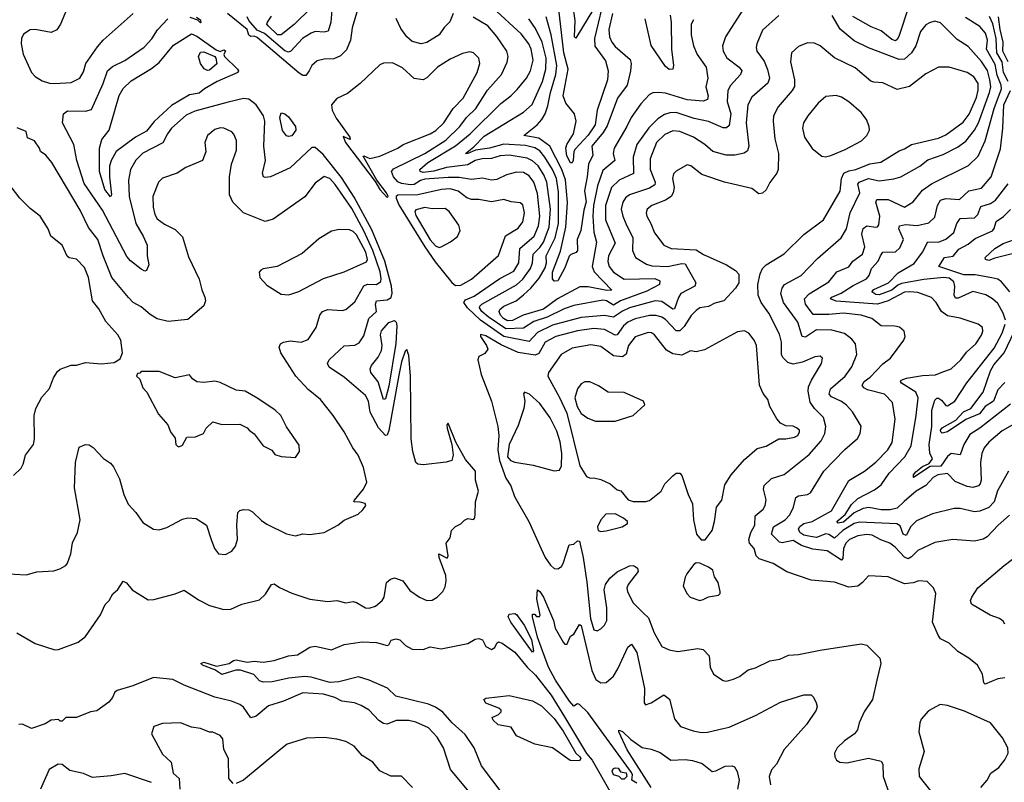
# Model space of a CAD drawing. Extents: x 1246230 to 1426786, y 660032 to 763141.
# Tile 178 of 256: x 1302469 to 1307951, y 708813 to 713060. Entities that reach past the tile are written whole.
import ezdxf

# ---------------------------------------------------------------- set-up
doc = ezdxf.new("R2010")
doc.units = 0

msp = doc.modelspace()

# ---------------------------------------------------------------- linework, layer by layer
at = {"layer": '0CON10XD'}
for points in [[(1305710, 713125), (1305670, 712955), (1305671.7, 712911.7), (1305731.2, 712831.2), (1305745.9, 712775), (1305741.9, 712725), (1305683.5, 712555), (1305672.7, 712475), (1305635, 712417.4), (1305561.2, 712338.8), (1305554.7, 712325), (1305550.9, 712275), (1305545, 712262.9), (1305535, 712263.1), (1305515, 712302.5), (1305510, 712345), (1305515.3, 712365), (1305553.1, 712425), (1305568.2, 712495), (1305558.2, 712535), (1305510.5, 712595), (1305495.4, 712635), (1305522.7, 712785), (1305498, 712875), (1305463.8, 713183.8)], [(1304208.1, 713135), (1304202.1, 713045), (1304187.1, 712995), (1304165, 712989.5), (1304115, 712993.1), (1304091.9, 712985), (1304043.6, 712955), (1303978.8, 712885), (1303965, 712879.2), (1303945, 712886.2), (1303832, 712982), (1303791.9, 713001.9), (1303744.8, 713055), (1303734.7, 713075.3)], [(1304092.9, 713127.1), (1303996.9, 713033.1), (1303925, 712975.3), (1303905, 712975.8), (1303851.6, 713025), (1303845.2, 713035), (1303848, 713045), (1303870.3, 713079.7)], [(1306495.6, 713114.4), (1306398.2, 712965), (1306382.3, 712915), (1306385.4, 712885), (1306406.9, 712846.9), (1306475, 712795.5), (1306489.1, 712775), (1306482.5, 712755), (1306427.2, 712692.8), (1306411.9, 712665), (1306407.5, 712605), (1306427.6, 712535), (1306419.6, 712470.4), (1306405, 712458.2), (1306385, 712457.1), (1306305, 712493.6), (1306225, 712510), (1306125, 712542), (1306088.9, 712541.1), (1306058.7, 712531.3), (1306022.5, 712507.5), (1305971.8, 712458.2), (1305905.2, 712365), (1305884.7, 712294.7), (1305886.5, 712203.5), (1305806.2, 712166.2), (1305763.8, 712125), (1305730, 712025), (1305730.2, 711945), (1305785.2, 711815), (1305748, 711745), (1305744.1, 711714.1), (1305750.3, 711685), (1305775, 711653.5), (1305834.5, 711614.5), (1306005, 711619.1), (1306032.7, 711605), (1306031.1, 711585), (1305961.2, 711548.8), (1305815, 711494.9), (1305775, 711470), (1305736.2, 711495), (1305715, 711497.2), (1305555, 711468.4), (1305499.9, 711450.1), (1305406.1, 711403.9), (1305331.7, 711378.3), (1305275, 711341.5), (1305175, 711338), (1305076.9, 711405), (1305042.7, 711435), (1305029.5, 711455), (1305031.1, 711465), (1305042.8, 711475), (1305235, 711583), (1305270.4, 711615), (1305313.5, 711675), (1305324.4, 711705), (1305327.4, 711755), (1305365, 711791.9), (1305385, 711821.4), (1305417.2, 711905), (1305424.6, 712005), (1305403.2, 712155), (1305387.3, 712195), (1305355, 712246.7), (1305325, 712274), (1305295, 712287.8), (1305195, 712304.8), (1305145, 712302.4), (1305095, 712287), (1305044.2, 712284.2), (1305005, 712275.8), (1304965, 712251.9), (1304845, 712236.3), (1304775, 712216.4), (1304715, 712209.1), (1304698.2, 712215), (1304697.1, 712225), (1304741.6, 712265), (1304895, 712356.8), (1304977.4, 712425), (1305147.1, 712592.9), (1305203.3, 712635), (1305238.9, 712671.1), (1305291.3, 712735), (1305312.6, 712775), (1305327, 712835), (1305316.5, 712895), (1305302.9, 712925), (1305260.8, 712980.8), (1305102.8, 713125)], [(1305665, 713122.5), (1305565, 712956.2), (1305558, 712965), (1305562.5, 713055), (1305548.1, 713145)], [(1307418.8, 713135), (1307364.1, 712965.9), (1307355, 712948.5), (1307345, 712942.8), (1307325, 712949.8), (1307265, 712997.9), (1307210.1, 713020.1), (1307106.9, 713076.9)], [(1302730, 713115), (1302697.1, 713035), (1302675, 713004), (1302645, 712989.2), (1302555, 713005.4), (1302527.2, 713002.8), (1302490.2, 712979.8), (1302478.5, 712955), (1302476.5, 712925), (1302488.2, 712868.2), (1302535.6, 712765), (1302555, 712743.1), (1302595, 712719.5), (1302635.4, 712705.4), (1302665, 712703.9)], [(1302665, 712703.9), (1302755, 712709.4), (1302802.9, 712735), (1302825, 712768.8), (1302837.5, 712815), (1302901.5, 712908.5), (1302934.2, 712945.8), (1303101.5, 713095)], [(1303416.7, 713073.3), (1303458.3, 713058.3), (1303475, 713042.5), (1303480, 713045), (1303477.5, 713055), (1303452.5, 713072.5)], [(1304350, 713115), (1304320.8, 713015), (1304310.9, 712945), (1304288.7, 712891.3), (1304255, 712859.2), (1304218.8, 712841.2), (1304165, 712840), (1304125, 712830.6), (1304095, 712803.8), (1304080, 712775), (1304061.5, 712748.5), (1304045, 712749.2), (1304025, 712761.1), (1303790.4, 712960.4), (1303775, 712967.5), (1303755, 712966.5), (1303745, 712974.2), (1303736, 713006), (1303625.5, 713095)], [(1306696.1, 713083.9), (1306605, 713001.1), (1306573.8, 712925), (1306569.5, 712905), (1306573.5, 712885), (1306615, 712828.1), (1306632.9, 712782.9), (1306644, 712735), (1306635, 712705.7), (1306545, 712628.2), (1306523.5, 712585), (1306513.8, 712485), (1306529.4, 712355), (1306520.8, 712329.2), (1306503.4, 712316.6), (1306450, 712305), (1306403.3, 712305), (1306327.5, 712325), (1306283.1, 712365), (1306220, 712405), (1306145, 712437.5), (1306105, 712440.2), (1306060.1, 712419.9), (1306014.8, 712375.2), (1305979.5, 712285), (1305979.5, 712225), (1306007.7, 712155), (1306005, 712139.5), (1305975, 712120.8), (1305865, 712084.6), (1305842.3, 712067.7), (1305826.5, 712043.5), (1305818.4, 712005), (1305826.8, 711965), (1305844.4, 711924.4), (1305882.5, 711845), (1305881.2, 711775), (1305898.1, 711735), (1305959, 711699), (1305989.4, 711689.4), (1306075, 711685.5), (1306155, 711701.9), (1306175, 711699.6), (1306233.1, 711595), (1306227.5, 711575), (1306150.6, 711535), (1306136.6, 711513.4), (1306115, 711448.9), (1306105, 711448.6), (1306045, 711489.7), (1306006.3, 711493.7), (1305865.1, 711454.9), (1305825, 711436.7), (1305775, 711403.2), (1305725, 711411.9), (1305595, 711402.2), (1305435, 711359.2), (1305352.5, 711317.5), (1305305, 711268.7), (1305165, 711296.1), (1305035, 711385.7), (1304961.6, 711455), (1304941.9, 711485), (1304950.3, 711499.7), (1304999.2, 711520.8), (1305141.8, 711618.2), (1305220.5, 711659.5), (1305248.9, 711705), (1305253.6, 711786.4), (1305332.9, 711855), (1305358.2, 711911.8), (1305365.2, 711965.2), (1305352.8, 712092.8), (1305331.3, 712155), (1305305, 712190.9), (1305275, 712208.6), (1305235, 712210), (1305180, 712195), (1305125, 712169.7), (1305095, 712165.9), (1305045, 712177.2), (1304985, 712170.2), (1304915, 712181), (1304855, 712181.6), (1304725, 712172.6), (1304700.8, 712165), (1304665, 712142.4), (1304645, 712139.5), (1304595, 712147.3), (1304575, 712156.4), (1304550.4, 712185), (1304539.6, 712215), (1304550, 712230), (1304725, 712314.8), (1304841.1, 712388.9), (1304919.5, 712465), (1304957.6, 712515), (1305008.4, 712565), (1305073.1, 712666.9), (1305150.8, 712755), (1305183.2, 712823.2), (1305188.5, 712855), (1305181.8, 712885), (1305126.1, 712966.1), (1305075, 713026.2), (1304993.3, 713073.3)], [(1304882.9, 713095), (1304863.1, 713046.9), (1304833, 713017), (1304804.4, 712975), (1304735, 712933.6), (1304705, 712925.4), (1304655, 712938.7), (1304623.8, 712963.8), (1304591.1, 713011.1), (1304565, 713065.6)], [(1305770.4, 713095), (1305748.7, 713005), (1305753.3, 712965), (1305765.8, 712935), (1305785, 712910.9), (1305867.7, 712837.7), (1305873.2, 712815), (1305870.4, 712775), (1305852, 712695), (1305797.1, 712622.9), (1305740.6, 712469.4), (1305718.2, 712431.8), (1305654.8, 712355), (1305660, 712305), (1305635.2, 712254.8), (1305629.4, 712185), (1305614.1, 712105.9), (1305623.1, 712045), (1305609.2, 711999.2), (1305592.9, 711885), (1305573.6, 711835), (1305575.6, 711774.4), (1305566.7, 711763.3), (1305537, 711753), (1305527.5, 711742.5), (1305505, 711677.1), (1305465, 711606.2), (1305445, 711604.2), (1305435, 711616.7), (1305434.8, 711654.8), (1305479.8, 711770.2), (1305509.4, 711905), (1305518.7, 712041.3), (1305507.4, 712167.4), (1305488.1, 712225), (1305420, 712355), (1305359.4, 712399.4), (1305276.7, 712415), (1305350.9, 712475), (1305376.3, 712503.7), (1305395.3, 712535), (1305409.7, 712579.7), (1305423.8, 712655), (1305454.9, 712755), (1305459.6, 712805), (1305428.6, 712975), (1305399.4, 713075)], [(1306089.8, 713085), (1306096.9, 713045), (1306098.2, 712895), (1306109.4, 712805), (1306105.5, 712784.5), (1306085, 712783.1), (1306065, 712798.6), (1305985.6, 712915.6), (1305951.8, 713065)], [(1307979.9, 710300.1), (1307916.5, 710245), (1307855, 710180), (1307833.4, 710166.6), (1307785, 710156.4), (1307665, 710165.5), (1307565, 710148.2), (1307469.1, 710105), (1307435, 710069.7), (1307415, 710058), (1307395, 710066.2), (1307343, 710123), (1307314.3, 710144.3), (1307263.1, 710163.1), (1307215, 710189.6), (1307185, 710192.5), (1307135, 710185.8), (1307090, 710165), (1307069.1, 710145), (1307055.8, 710115), (1307051.2, 710058.8), (1307045, 710049.5), (1306965, 710102.6), (1306885, 710112), (1306822.4, 710132.4), (1306775, 710159.8), (1306715, 710147.7), (1306700.1, 710150.1), (1306655.3, 710195), (1306665.4, 710235), (1306730.4, 710275), (1306757.1, 710302.9), (1306777.5, 710345), (1306790.8, 710399.2), (1306805, 710408.1), (1306855, 710416.5), (1306871.4, 710425), (1306947.1, 710545), (1307063, 710667), (1307133.1, 710726.9), (1307148.9, 710755), (1307154, 710796), (1307106.1, 710876.1), (1307073.3, 710913.3), (1307045, 710933.6), (1306989, 710959), (1306975.3, 710975.3), (1306983.3, 711005), (1307065.3, 711075), (1307102.6, 711127.4), (1307129.5, 711195), (1307123.3, 711255), (1307101.5, 711281.5), (1307061.9, 711311.9), (1306991.3, 711331.3), (1306905, 711332.3), (1306845, 711292.7), (1306825.6, 711295), (1306801.4, 711375), (1306722.5, 711485), (1306707.1, 711535), (1306713.5, 711565), (1306726.9, 711585), (1306820.5, 711635), (1306910.9, 711729.1), (1307041.9, 711845), (1307073.4, 711895), (1307092.6, 711985), (1307145.9, 712095), (1307136.5, 712143.5), (1307143.2, 712155), (1307195, 712175.8), (1307255, 712161.8), (1307336.9, 712173.1), (1307375, 712184.6), (1307480.5, 712245), (1307525, 712278.9), (1307611.2, 712308.8), (1307689.9, 712350.1), (1307737.1, 712382.9), (1307785.4, 712444.6), (1307807.3, 712485), (1307869.5, 712655), (1307875.4, 712685), (1307871.5, 712725), (1307857.7, 712777.7), (1307825, 712827.5), (1307750.7, 712910.7), (1307689.6, 712949.6), (1307595, 713041.4), (1307565, 713052), (1307535, 713042.9), (1307515, 713030.6), (1307485.3, 712994.7), (1307457.7, 712915), (1307433.8, 712875), (1307395, 712839.7), (1307365, 712837.8), (1307195, 712903.8), (1307115, 712942.5), (1307037.3, 713007.3), (1306992.3, 713082.3)], [(1307342.3, 711352.3), (1307265, 711355.6), (1307212.9, 711395), (1307155, 711414.8), (1307055, 711426.1), (1306975, 711417.5), (1306887.6, 711417.6), (1306843.4, 711475), (1306838.2, 711505), (1306865, 711533.5), (1306975, 711600.9), (1307017.9, 711655), (1307086.1, 711683.9), (1307107.9, 711715), (1307162.3, 711755), (1307174.2, 711795), (1307158.5, 711865), (1307165, 711896.5), (1307185, 711911.8), (1307235.3, 711904.7), (1307245, 711906.7), (1307252.3, 711917.7), (1307257.6, 711965), (1307236.1, 712043.9), (1307241.7, 712058.3), (1307305, 712058.6), (1307395, 712016.2), (1307444.1, 712045.9), (1307495, 712110), (1307545.2, 712144.8), (1307751.7, 712248.3), (1307805, 712300), (1307844.8, 712385.2), (1307894.9, 712565), (1307935.5, 712675), (1307934.2, 712695), (1307911.2, 712751.2), (1307900.5, 712810.5), (1307851.1, 712895), (1307858.5, 712945), (1307846.3, 712985), (1307815, 713022.5), (1307735, 713071.3)], [(1307907, 712913), (1307906.4, 712955), (1307886.9, 713036.9), (1307868.3, 713078.3)], [(1307972.9, 712825), (1307942.7, 712885), (1307944.6, 712935), (1307928, 713005), (1307919.5, 713075)], [(1304501.1, 711715), (1304429.1, 711889.1), (1304331.3, 712071.3), (1304260.7, 712180.7), (1304159.3, 712309.3), (1304115, 712348.2), (1304095, 712348.5), (1303975, 712235.3), (1303865, 712184.4), (1303835, 712180.6), (1303826.2, 712185), (1303821.5, 712205), (1303837.8, 712275), (1303828.4, 712355), (1303833.9, 712495), (1303826.8, 712525), (1303785, 712585.6), (1303745, 712616.9), (1303715, 712620), (1303630.3, 712599.7), (1303445, 712550.6), (1303395, 712528.2), (1303313.8, 712455), (1303291.2, 712425), (1303266, 712374), (1303155, 712316.9), (1303115, 712276.9), (1303085.4, 712225), (1303074.1, 712165.9), (1303079.2, 712075), (1303114.8, 711924.8), (1303157.3, 711855), (1303178.2, 711805), (1303178.5, 711745), (1303188.1, 711695), (1303175, 711662.5), (1303165, 711660), (1303145, 711670.6), (1303085, 711716.7), (1303065, 711741.9), (1302929.7, 711999.7), (1302827.9, 712147.9), (1302787.2, 712275), (1302770, 712365), (1302708.2, 712485), (1302713.8, 712536.2), (1302735, 712552.7), (1302835, 712550), (1302869.5, 712560.5), (1302934.1, 712705), (1302957.4, 712775), (1302985, 712799.8), (1303055, 712832.8), (1303162.7, 712907.3), (1303205, 712953.3), (1303235.9, 713004.1), (1303293.3, 713065)], [(1306220.2, 713059.8), (1306207.9, 713035), (1306207.3, 712975), (1306220.4, 712915), (1306241.2, 712865), (1306291.2, 712795), (1306299.6, 712735), (1306290.2, 712685), (1306302.2, 712635), (1306297.8, 712615), (1306275, 712606.2), (1306185.9, 712614.1), (1306065, 712650), (1306025.3, 712654.7), (1305995, 712652.5), (1305975, 712643.8), (1305928, 712592), (1305872.7, 712515), (1305850, 712465), (1305779.3, 712345), (1305773.5, 712315), (1305783.5, 712275), (1305715, 712219.2), (1305686.3, 712133.7), (1305664.3, 712025), (1305661, 711965), (1305665.9, 711875.9), (1305680.7, 711820.7), (1305655.5, 711685), (1305667.8, 711655), (1305766.4, 711553.6), (1305737.3, 711552.7), (1305635, 711573.1), (1305587.9, 711572.1), (1305463, 711505), (1305385, 711447.8), (1305272.1, 711415), (1305213.6, 711385), (1305185, 711382.2), (1305163.1, 711395), (1305145.9, 711415), (1305139.4, 711435), (1305143.1, 711446.9), (1305165, 711464.1), (1305232.7, 711495), (1305275, 711526.8), (1305315.7, 711565), (1305360.4, 711619.6), (1305395, 711677.3), (1305402, 711705), (1305400.7, 711745), (1305450.7, 711845), (1305468.6, 711925), (1305469.2, 712099.2), (1305457, 712175), (1305435.1, 712225), (1305393.8, 712293.8), (1305365, 712328.9), (1305336.4, 712346.4), (1305285, 712360.1), (1305165, 712367.4), (1305085, 712344.3), (1305007.2, 712332.8), (1304965, 712313.9), (1304951.4, 712315), (1304997.9, 712352.1), (1305055, 712411.9), (1305275, 712545.4), (1305321.7, 712588.3), (1305379.6, 712715), (1305398.4, 712785), (1305399.4, 712845), (1305377.2, 712935), (1305341.5, 713011.5), (1305304.5, 713064.5)], [(1302975, 712072.9), (1302942.5, 712115), (1302913.7, 712215), (1302912.7, 712345), (1302926.7, 712393.3), (1302967.7, 712445), (1303023, 712637), (1303045, 712676.9), (1303090.4, 712719.6), (1303202.2, 712787.8), (1303245, 712820.9), (1303325, 712918.5), (1303425, 712980.5), (1303455, 712968.8), (1303562.1, 712892.1), (1303585, 712883.4), (1303605, 712892), (1303615, 712887), (1303605.1, 712865), (1303609, 712855), (1303682.6, 712785), (1303687.8, 712775), (1303684.4, 712765), (1303569.1, 712715), (1303497.2, 712675), (1303468.9, 712651.1), (1303415, 712640.4), (1303315, 712581.6), (1303217.9, 712492.1), (1303175, 712438.7), (1303114.1, 712405.9), (1303006.9, 712325), (1302978.7, 712275), (1302969.1, 712245), (1302968.2, 712185), (1302979.4, 712085), (1302975, 712072.9)], [(1307955, 709394.4), (1307915, 709389.6), (1307845, 709359.1), (1307837.7, 709367.7), (1307829.6, 709415), (1307801.8, 709465), (1307754.5, 709505), (1307691.7, 709541.7), (1307645, 709587.7), (1307595, 709612.5), (1307582.4, 709632.4), (1307550.8, 709705), (1307570.6, 709865), (1307557.1, 709897.1), (1307521.7, 709931.7), (1307475, 709934.4), (1307444.1, 709924.1), (1307395, 709919.2), (1307305, 709956.9), (1307195, 709963.8), (1307160.8, 709925), (1307135, 709905.6), (1307085, 709899.1), (1307005, 709927.7), (1306875, 709939.4), (1306741.2, 709985), (1306665, 710031.1), (1306586.8, 710056.8), (1306570.4, 710075), (1306558.2, 710115), (1306533.3, 710145), (1306528.9, 710165), (1306540.5, 710205), (1306561.3, 710245), (1306563.7, 710296.3), (1306608.5, 710335), (1306620, 710355), (1306625.4, 710385.4), (1306609.6, 710445), (1306615, 710465.6), (1306654.3, 710505), (1306725, 710526.7), (1306865, 710637.7), (1306931.8, 710715), (1306952.4, 710755), (1306957.6, 710795), (1306944.6, 710845), (1306893.6, 710895), (1306870.2, 710930.2), (1306858.9, 710991.1), (1306861.2, 711015), (1306877.7, 711052.3), (1306934.2, 711145), (1306938.8, 711175), (1306925, 711185.8), (1306897, 711183), (1306827, 711153), (1306775, 711142.5), (1306745, 711150.4), (1306718.7, 711178.7), (1306710.3, 711195), (1306710, 711265), (1306698.8, 711308.8), (1306640, 711425), (1306597.5, 711485), (1306581.5, 711525), (1306579.6, 711585), (1306592.3, 711645), (1306604.4, 711675), (1306625.7, 711695), (1306725, 711755.6), (1306835, 711864.5), (1306945.2, 711944.8), (1307036.5, 712105), (1307044.3, 712175), (1307057.3, 712205), (1307085, 712218), (1307125.2, 712224.8), (1307202, 712258), (1307262.8, 712267.2), (1307365, 712329.7), (1307395, 712340), (1307435, 712364.2), (1307585, 712399.5), (1307625, 712418.1), (1307721.7, 712488.3), (1307755.6, 712534.4), (1307795.9, 712625.9), (1307806.4, 712666.4), (1307805.2, 712705.2), (1307781.9, 712741.9), (1307745, 712766.2), (1307645, 712796.2), (1307585, 712794.6), (1307515, 712759.1), (1307422.6, 712687.4), (1307355, 712670.6), (1307275, 712708.5), (1307225, 712710.9), (1307207.9, 712717.9), (1307121.3, 712791.3), (1307005, 712848.2), (1306925, 712914.4), (1306895, 712929.2), (1306855, 712931.4), (1306805, 712910.8), (1306765.8, 712875), (1306760.8, 712825), (1306783.1, 712725), (1306782.6, 712687.4), (1306770.9, 712665), (1306692.7, 712575), (1306666.1, 712525), (1306664.6, 712495.4), (1306673.7, 712396.3), (1306694.5, 712315), (1306691.8, 712225), (1306685.3, 712204.7), (1306645, 712152.5), (1306625, 712112.9), (1306605, 712094.2), (1306585, 712090.8), (1306545, 712120.6), (1306393.8, 712155), (1306267.3, 712197.3), (1306205, 712245.7), (1306185, 712252), (1306123.8, 712216.2), (1306109.1, 712200.9), (1306104.6, 712175), (1306113.3, 712125), (1306107.1, 712095), (1306095.5, 712075), (1306065, 712055.4), (1305988.6, 712025), (1305961.8, 712005), (1305956.2, 711985), (1305960, 711965), (1305983.5, 711925), (1306003, 711873), (1306055, 711803.3), (1306095.9, 711785.9), (1306235, 711777.4), (1306277, 711753), (1306405, 711694.5), (1306453.7, 711663.7), (1306472.4, 711642.4), (1306472.9, 711595), (1306454.5, 711565), (1306389.4, 711495), (1306338.5, 711481.5), (1306305, 711463.3), (1306256.7, 711455), (1306235, 711440.6), (1306206.9, 711413.1), (1306168.3, 711351.7), (1306145, 711327.1), (1306125, 711327.1), (1306065, 711390), (1306045, 711403.3), (1306013.3, 711413.3), (1305975, 711412), (1305895, 711393.3), (1305855, 711375.9), (1305830.2, 711355), (1305795, 711304.6), (1305785, 711303.4), (1305725, 711335.2), (1305665, 711340.7), (1305575, 711328), (1305455, 711296.1), (1305395, 711263.2), (1305359.2, 711200.8), (1305338.9, 711191.1), (1305245, 711206.9), (1305149.7, 711249.7), (1305065, 711298.8), (1305035, 711306), (1305034.3, 711295), (1305068.5, 711245), (1305075.6, 711225), (1305059.3, 711200.7), (1305025.4, 711184.6), (1305020, 711165), (1305038.3, 711085), (1305096.1, 710935), (1305130.6, 710795), (1305136.7, 710745), (1305130.5, 710665), (1305140, 710605), (1305175, 710506.7), (1305203.8, 710465), (1305224.1, 710404.1), (1305304.4, 710265), (1305373.3, 710113.3), (1305395.3, 710065), (1305425, 710021.9), (1305445, 710004.2), (1305465, 710002.5), (1305485, 710015.7), (1305495, 710032.5), (1305528.8, 710135), (1305555, 710140), (1305575, 710158), (1305585, 710156.2), (1305606.6, 710065), (1305626.9, 709926.9), (1305646.7, 709725), (1305665, 709662), (1305685, 709656), (1305705, 709667.5), (1305725, 709688), (1305738.2, 709715), (1305738.8, 709785), (1305722.8, 709885), (1305730.8, 709915), (1305755, 709949.5), (1305795, 709984.5), (1305865, 710018.1), (1305885, 710020.6), (1305895.5, 710015.5), (1305908, 710005), (1305912.3, 709987.7), (1305856.2, 709915), (1305850, 709895), (1305852.3, 709875), (1305883.5, 709815), (1305939.3, 709759.3), (1305969.8, 709729.8), (1306002.5, 709645), (1306045, 709569.2), (1306085, 709551.9), (1306132.6, 709542.6), (1306245, 709558.5), (1306275, 709552.9), (1306307.5, 709517.5), (1306312.9, 709455), (1306332.9, 709415), (1306385, 709380), (1306405, 709375.8), (1306443.2, 709386.8), (1306477.6, 709402.4), (1306525, 709440), (1306565, 709450), (1306645, 709490), (1306701.3, 709498.7), (1306748.8, 709521.2), (1306805, 709524.4), (1306925, 709549.4), (1307155, 709584.5), (1307185, 709577.5), (1307258.1, 709505), (1307264.3, 709475), (1307242, 709382), (1307218.1, 709275), (1307170.8, 709205), (1307142.5, 709145), (1307134.3, 709105), (1307117.1, 709082.9), (1307061.4, 709045), (1307020, 709005), (1307006.2, 708975), (1307006.7, 708955), (1307016.1, 708936.1), (1307035.9, 708925.9), (1307075, 708922.5), (1307195, 708947.1), (1307265, 708932), (1307274.3, 708915), (1307276.5, 708845), (1307349.8, 708639.8)], [(1307973.5, 712715), (1307945.8, 712765), (1307938.9, 712825), (1307909.6, 712875), (1307907, 712913)], [(1303515, 712776.7), (1303495.7, 712785.7), (1303475.4, 712815), (1303464.3, 712855), (1303475, 712878.8), (1303495, 712880.6), (1303555, 712855.5), (1303561.7, 712845), (1303566.9, 712813.1), (1303525, 712779), (1303515, 712776.7)], [(1304515, 712070), (1304520, 712075), (1304511.2, 712095), (1304456.9, 712166.9), (1304380.7, 712299.3), (1304385, 712302.5), (1304417.6, 712287.6), (1304475, 712299.5), (1304574.4, 712345), (1304605, 712365.3), (1304755, 712423.9), (1304786.7, 712443.3), (1304829.7, 712485), (1304882.9, 712565), (1304937.9, 712622.1), (1305016.6, 712765), (1305031.5, 712815), (1305026, 712846), (1304995.4, 712875.4), (1304975, 712880), (1304935, 712870.9), (1304865, 712840), (1304795, 712795.5), (1304735, 712735.6), (1304715, 712725.7), (1304665, 712732.9), (1304600.9, 712790.9), (1304545, 712820), (1304495, 712817.1), (1304475, 712807.5), (1304365, 712704.4), (1304295, 712649.2), (1304235, 712621.4), (1304204.4, 712585), (1304208.8, 712555), (1304231.8, 712511.8), (1304307.1, 712405), (1304308.3, 712391.7), (1304270, 712410), (1304283.8, 712375), (1304448, 712158), (1304474.2, 712114.2), (1304515, 712070)], [(1306955, 712295.6), (1306985, 712303.5), (1307065, 712336.4), (1307155.7, 712385), (1307185.8, 712415), (1307200, 712445), (1307199.2, 712465), (1307184.5, 712504.5), (1307155, 712542.5), (1307085, 712601.9), (1307045, 712627.8), (1307015, 712636.7), (1306958.3, 712631.7), (1306915, 712595.8), (1306856.4, 712523.6), (1306833.3, 712485), (1306826.7, 712455), (1306839.5, 712405), (1306881.8, 712341.8), (1306935, 712300), (1306955, 712295.6)], [(1307995, 710802.7), (1307938.9, 710771.1), (1307865, 710706.9), (1307838.5, 710675), (1307825.4, 710645), (1307817.7, 710595), (1307823.2, 710495), (1307817.1, 710475), (1307807.1, 710465), (1307775.3, 710454.7), (1307745, 710460.3), (1307678.3, 710488.3), (1307635, 710532.7), (1307580.8, 710525), (1307555, 710510.8), (1307514.9, 710465.1), (1307460, 710435), (1307393.1, 710376.9), (1307355, 710339.2), (1307315, 710330), (1307265, 710331.2), (1307196.4, 710343.6), (1307165, 710337.6), (1307115, 710313.6), (1307055, 710262.2), (1307026.4, 710256.4), (1307019.1, 710265), (1307065.7, 710304.3), (1307100.7, 710359.3), (1307135, 710394.2), (1307229, 710441), (1307265, 710469.6), (1307309.3, 710535), (1307396.7, 710625), (1307432.2, 710687.8), (1307461.3, 710855), (1307472.1, 710955), (1307459.1, 710985), (1307379.5, 711035), (1307373.1, 711045), (1307377.5, 711052.5), (1307406.5, 711063.5), (1307495, 711079.1), (1307568.2, 711081.8), (1307598.8, 711095), (1307655.7, 711115), (1307708.6, 711165), (1307740.7, 711209.3), (1307793.1, 711255), (1307825, 711304), (1307831.9, 711325), (1307829.2, 711345), (1307806, 711365), (1307705, 711397.8), (1307635, 711410.8), (1307602.1, 711435), (1307571.1, 711485), (1307545, 711511.9), (1307470.5, 711540.5), (1307425, 711545.2), (1307395, 711541.6), (1307305, 711494.1), (1307245, 711476.1), (1307015, 711493.3), (1306983.1, 711505), (1306991.1, 711515), (1307043, 711537), (1307110.2, 711579.8), (1307183.4, 711616.6), (1307197.9, 711635), (1307211.2, 711675), (1307248.9, 711715), (1307261.6, 711745), (1307274.7, 711765.3), (1307345, 711766.4), (1307369.9, 711790.1), (1307390.7, 711835), (1307364.7, 711895), (1307368.1, 711911.9), (1307400.8, 711919.2), (1307465.6, 711914.4), (1307530.6, 711929.4), (1307565, 711960), (1307579.1, 712025), (1307596.2, 712055), (1307625, 712064), (1307702.1, 712057.9), (1307753.4, 712106.6), (1307825, 712121.2), (1307878.9, 712185), (1307929.7, 712340.3), (1307942.9, 712455), (1307948.7, 712585), (1307985.1, 712665)], [(1303965, 712409.1), (1303955, 712413.9), (1303932.5, 712442.5), (1303917.7, 712515), (1303925, 712541.1), (1303945, 712534.7), (1303965, 712518.6), (1304005, 712465.5), (1304006.4, 712445), (1303985, 712412.2), (1303965, 712409.1)], [(1302375, 709976.9), (1302505, 709968.9), (1302565, 709985.7), (1302659.5, 709990.5), (1302691.7, 710001.7), (1302725, 710020), (1302735.9, 710034.1), (1302754.1, 710085.9), (1302763.2, 710146.8), (1302790, 710205), (1302805.8, 710275), (1302773.4, 710453.4), (1302778.8, 710595), (1302800.8, 710679.2), (1302835, 710694.3), (1302855, 710693.1), (1302878.2, 710678.2), (1302935, 710616.7), (1302975, 710590), (1302990.5, 710570.5), (1303025, 710502.5), (1303048.8, 710415), (1303072.7, 710362.7), (1303115.5, 710315.5), (1303155, 710259.2), (1303213.1, 710223.1), (1303245, 710219.2), (1303288, 710232), (1303375, 710278.6), (1303405.8, 710285.8), (1303452.3, 710282.3), (1303508.8, 710245), (1303535.8, 710165), (1303554, 710115), (1303576, 710086), (1303615, 710082), (1303649.7, 710100.3), (1303671.2, 710128.8), (1303682.5, 710165), (1303677.5, 710245), (1303683.3, 710315), (1303695, 710327.5), (1303715, 710333.3), (1303745, 710330), (1303765, 710320), (1303815, 710270.6), (1303845, 710250), (1303955, 710197.5), (1304005, 710186), (1304045, 710196.7), (1304084.1, 710194.1), (1304165, 710204), (1304240, 710245), (1304276.4, 710273.6), (1304353.6, 710306.4), (1304379.5, 710330.5), (1304396.7, 710355), (1304392.5, 710365), (1304365, 710374), (1304330, 710375), (1304332.5, 710385), (1304384, 710445), (1304402.5, 710485), (1304383.6, 710566.4), (1304352.9, 710635), (1304324.4, 710675), (1304276.5, 710765), (1304213.6, 710856.4), (1304144.4, 710945), (1304075, 711000.6), (1304005.6, 711075), (1303923.1, 711205), (1303914.2, 711235.8), (1303921.2, 711255), (1303937.5, 711265), (1303975, 711271.9), (1304036.8, 711263.2), (1304075, 711278.6), (1304120, 711345), (1304139.6, 711415), (1304155.3, 711434.7), (1304185, 711446), (1304265, 711440.9), (1304285, 711446.7), (1304335, 711489.4), (1304385, 711578), (1304405, 711586.5), (1304455, 711585.9), (1304479, 711601), (1304482.4, 711617.6), (1304476.9, 711655), (1304435.3, 711775), (1304384.6, 711884.6), (1304317.8, 712007.8), (1304225, 712142.9), (1304195, 712174.5), (1304165, 712185.8), (1304115, 712150), (1304056.4, 712073.6), (1303880.4, 711949.6), (1303835, 711935.6), (1303715, 711984.3), (1303655, 712044), (1303637.1, 712085), (1303636.7, 712185), (1303648.6, 712255), (1303676.4, 712333.6), (1303676.1, 712386.1), (1303662.1, 712422.1), (1303650, 712435), (1303605, 712456.2), (1303585, 712457.9), (1303555, 712447.5), (1303514.3, 712415), (1303499.2, 712375), (1303506.1, 712323.9), (1303486.2, 712275), (1303393.1, 712236.9), (1303345, 712205.6), (1303265, 712176.9), (1303241.8, 712155), (1303210, 712075), (1303211.6, 712015), (1303221.8, 711975), (1303235, 711951.5), (1303275, 711921.5), (1303335, 711892.2), (1303375, 711850), (1303408.5, 711738.5), (1303468.2, 711615), (1303483.3, 711555), (1303500.6, 711515), (1303504.3, 711495), (1303495, 711466.7), (1303405, 711390.8), (1303295, 711379.1), (1303235, 711393.3), (1303195, 711418.5), (1303145, 711461.5), (1303101.4, 711485), (1303075, 711511.9), (1302981.4, 711625), (1302934.1, 711744.1), (1302903.5, 711835), (1302853, 711903), (1302805, 711998.9), (1302647.3, 712265), (1302615.4, 712305.4), (1302584.3, 712325), (1302578.9, 712345), (1302550.6, 712385), (1302511.7, 712401.7), (1302505, 712437.5), (1302455, 712456.7)], [(1302435, 710522.5), (1302477, 710563), (1302488.6, 710585), (1302500.9, 710635), (1302545.8, 710695), (1302550.8, 710725), (1302549.2, 710855), (1302559.2, 710895), (1302592.4, 710957.6), (1302635, 711006.7), (1302657.5, 711065), (1302679.4, 711100.6), (1302695, 711114), (1302755, 711136.2), (1302785, 711136.2), (1302835, 711150), (1302925, 711144.2), (1302995, 711150), (1303029.3, 711170.7), (1303041.2, 711205), (1303032.5, 711275), (1303016, 711305), (1302949.3, 711379.3), (1302909.7, 711449.7), (1302874.2, 711495), (1302851.5, 711625), (1302829.1, 711679.1), (1302785, 711726.5), (1302745, 711734), (1302732.7, 711742.7), (1302705.5, 711805), (1302642.2, 711855), (1302627.1, 711895), (1302582.5, 711965), (1302527.6, 712007.6), (1302470, 712065), (1302402.8, 712152.8)], [(1307957.1, 711387.1), (1307945, 711425.6), (1307915, 711478.5), (1307885, 711506.2), (1307848.2, 711528.2), (1307776.2, 711546.2), (1307695, 711508.7), (1307679.7, 711509.7), (1307671.3, 711525), (1307674.8, 711574.8), (1307669.5, 711599.5), (1307645, 711620), (1307615.2, 711624.8), (1307503.1, 711613.1), (1307378.8, 711591.2), (1307358.2, 711581.8), (1307325, 711553.7), (1307255, 711527.7), (1307235, 711529.1), (1307213.8, 711545), (1307225, 711557.5), (1307306.1, 711593.9), (1307359.9, 711650.1), (1307448.4, 711701.6), (1307496.2, 711765), (1307525, 711821.9), (1307585, 711821), (1307625, 711836.7), (1307670, 711875), (1307687.5, 711925), (1307705, 711951.8), (1307785, 711957.2), (1307804, 711975), (1307819.7, 712020.3), (1307874.5, 712035.5), (1307902, 712055), (1307973.4, 712145)], [(1304895, 711580.4), (1304925, 711582.1), (1304985, 711614.6), (1305135, 711745.8), (1305173, 711857), (1305245, 711899.6), (1305271.3, 711935), (1305280.3, 711985), (1305269.6, 712029.6), (1305255, 712040), (1305205, 712045.4), (1305165, 712058.4), (1305095, 712045.8), (1305025, 712057.6), (1304985, 712057.6), (1304958.2, 712068.2), (1304910.9, 712105), (1304865, 712117), (1304818, 712115), (1304685, 712085.2), (1304575, 712082.9), (1304565.5, 712075), (1304564.3, 712065), (1304579.3, 712029.3), (1304725.2, 711795), (1304781.4, 711711.4), (1304875, 711595.5), (1304895, 711580.4)], [(1304805, 711791.8), (1304815, 711794.5), (1304867.8, 711822.2), (1304907.4, 711852.6), (1304922, 711885), (1304914.2, 711915), (1304860.8, 711990.8), (1304837.5, 712007.5), (1304765, 712006.5), (1304725, 712014.7), (1304675, 712001.5), (1304668.8, 711991.2), (1304675, 711968.9), (1304755, 711834.3), (1304785, 711800.4), (1304805, 711791.8)], [(1307981.1, 711545), (1307935, 711600.8), (1307915, 711614.2), (1307882.5, 711622.5), (1307788.2, 711638.2), (1307725, 711639.1), (1307587.5, 711685), (1307618.8, 711735), (1307666.7, 711743.3), (1307698.7, 711781.3), (1307749.7, 711810.3), (1307788.2, 711841.8), (1307885, 711883.9), (1307895, 711897.5), (1307905, 711935.6), (1307946, 711964), (1307985, 712002.5)], [(1303965, 711528), (1303985, 711532.5), (1304023.4, 711546.6), (1304161.4, 711618.6), (1304275, 711655.6), (1304399.5, 711710.5), (1304404.7, 711725.3), (1304395.6, 711765), (1304345, 711862.2), (1304325, 711880.5), (1304305, 711888.9), (1304248.3, 711891.7), (1304205, 711882.5), (1304135, 711839.2), (1304041.3, 711758.7), (1303902.5, 711685), (1303825, 711673.3), (1303812.5, 711665), (1303803, 711653), (1303806.2, 711625), (1303845, 711582), (1303925, 711531.2), (1303965, 711528)], [(1307995, 711755.6), (1307897.6, 711732.4), (1307865, 711718.1), (1307846.9, 711725), (1307844.7, 711735), (1307897.9, 711785), (1307945, 711814), (1308008.6, 711835)], [(1302452.5, 709645), (1302555, 709586.7), (1302665, 709551.2), (1302685, 709552), (1302795, 709593.5), (1302835, 709625.7), (1302918.2, 709745), (1302945, 709804.3), (1302966.7, 709825), (1302987, 709863), (1303015, 709887.5), (1303045, 709932.5), (1303063.9, 709923.9), (1303095.9, 709885.9), (1303185, 709830), (1303215, 709831.5), (1303335, 709862.2), (1303385, 709882.9), (1303465, 709829.4), (1303525, 709798.6), (1303605, 709776), (1303645, 709778), (1303705, 709806), (1303805, 709830), (1303838.3, 709861.7), (1303871.2, 709915), (1303885, 709918), (1303915, 709897.5), (1303985, 709866), (1304085, 709833.1), (1304185, 709820.5), (1304235, 709825.7), (1304285, 709812.9), (1304325, 709819.4), (1304345, 709814.5), (1304395, 709785.3), (1304415, 709782.3), (1304450, 709795), (1304487.5, 709825), (1304498.6, 709845), (1304510.5, 709925), (1304533.1, 709945), (1304555, 709952.3), (1304602, 709935), (1304641.3, 709881.3), (1304695, 709844), (1304735, 709826), (1304765, 709827.5), (1304793.8, 709845), (1304824.1, 709875.9), (1304838.3, 709901.7), (1304844.2, 709935), (1304841.9, 709965), (1304804.3, 710065.7), (1304802.5, 710085), (1304849.3, 710060.7), (1304853.8, 710075), (1304844, 710145), (1304865.9, 710174.1), (1304873.3, 710215), (1304895, 710237.5), (1304925, 710252.5), (1304946.4, 710273.6), (1304965, 710282.5), (1304995, 710277.5), (1305003.3, 710286.7), (1305005.4, 710305), (1305006.9, 710375), (1305023.5, 710435), (1305007.6, 710495), (1305006.2, 710545), (1304951.6, 710611.6), (1304898.2, 710708.2), (1304855, 710812.5), (1304847, 710803), (1304849.2, 710785), (1304874.3, 710695), (1304883.1, 710635), (1304875.6, 710605), (1304844.4, 710595.6), (1304715, 710581.6), (1304685, 710584.8), (1304673.8, 710595), (1304657.2, 710655), (1304648.7, 710725), (1304645.2, 711075), (1304635, 711190), (1304625, 711223.3), (1304615, 711213.8), (1304595, 711154), (1304580.2, 711079.8), (1304525, 710773.1), (1304515, 710746.9), (1304505, 710744.5), (1304467.6, 710787.6), (1304421.1, 710875), (1304410.8, 710935), (1304395, 710967.5), (1304278.2, 711068.2), (1304192.5, 711125), (1304181.9, 711145), (1304191.4, 711165), (1304275, 711243.3), (1304335, 711247.5), (1304359.9, 711260.1), (1304385, 711299.2), (1304413.6, 711395), (1304455.4, 711435), (1304449.4, 711475), (1304455, 711494.4), (1304515, 711500), (1304538.1, 711511.9), (1304543.6, 711536.4), (1304539.4, 711575), (1304501.1, 711715)], [(1304495, 710945.8), (1304465, 711042.5), (1304423.8, 711095), (1304420.4, 711115), (1304427.1, 711135), (1304465, 711180.5), (1304482.7, 711217.3), (1304486.6, 711245), (1304478.5, 711305), (1304483.5, 711326.5), (1304525, 711373.6), (1304555, 711384.6), (1304565, 711375.6), (1304568.8, 711355), (1304563.7, 711256.3), (1304525, 711020), (1304505, 710948.6), (1304495, 710945.8)], [(1306285, 710163.3), (1306323.9, 710216.1), (1306338, 710265), (1306348.6, 710345), (1306378.9, 710385), (1306395, 710470), (1306430.5, 710525), (1306505, 710611.1), (1306575, 710671.9), (1306625, 710685.8), (1306695, 710726.7), (1306735, 710726), (1306782.5, 710735), (1306801.2, 710745), (1306811.2, 710765), (1306810, 710775), (1306795, 710788), (1306775, 710795.8), (1306735, 710798), (1306705, 710813.8), (1306685, 710836.7), (1306645.8, 710905), (1306634.2, 710944.2), (1306608.8, 710978.8), (1306588.6, 711025), (1306571.5, 711245), (1306558.9, 711275), (1306529.4, 711315), (1306505, 711327.3), (1306465, 711322.2), (1306282.3, 711222.3), (1306235, 711210.8), (1306203.3, 711215), (1306155, 711192.5), (1306105, 711198.5), (1306069.7, 711219.7), (1306003.3, 711305), (1305986.3, 711316.3), (1305968.1, 711318.1), (1305895, 711294.4), (1305859.6, 711245), (1305845, 711196.7), (1305825, 711182.5), (1305775, 711187.1), (1305705, 711239.6), (1305649.1, 711249.1), (1305545, 711230.3), (1305484.4, 711195), (1305413.5, 711095), (1305409.7, 711075), (1305475, 710956.5), (1305515, 710868.5), (1305587.2, 710575), (1305625, 710515.8), (1305645, 710506.2), (1305665, 710508.8), (1305705, 710498.6), (1305757.5, 710475), (1305795, 710442.5), (1305816.4, 710436.4), (1305857, 710387), (1305885, 710377.1), (1305955, 710376), (1305975, 710382), (1306040.8, 710435), (1306061.9, 710475), (1306105, 710520), (1306125, 710534), (1306145, 710533.8), (1306155, 710522.5), (1306190.5, 710415), (1306214.6, 710364.6), (1306221.4, 710275), (1306236.7, 710195), (1306264.2, 710164.2), (1306285, 710163.3)], [(1307974.7, 710545.3), (1307914, 710436), (1307894.7, 710375), (1307865, 710343.1), (1307815, 710322.2), (1307785, 710318.8), (1307705, 710337.2), (1307672.1, 710337.9), (1307551.7, 710308.3), (1307461.4, 710268.6), (1307431.4, 710238.6), (1307405, 710187.9), (1307387.9, 710195), (1307371.1, 710241.1), (1307352.4, 710252.4), (1307145, 710261.4), (1307115, 710254.5), (1307052.4, 710215), (1307005, 710172.8), (1306973.6, 710193.6), (1306957.3, 710197.3), (1306905, 710177.4), (1306872.8, 710182.8), (1306835, 710189.5), (1306813.5, 710203.5), (1306804.8, 710225), (1306811.8, 710238.2), (1306835, 710254.8), (1306880.6, 710265), (1306988.2, 710325), (1307085, 710494.6), (1307173.3, 710545), (1307235, 710595.3), (1307301.8, 710665), (1307326.8, 710705), (1307343.1, 710835), (1307328.8, 710928.8), (1307284.3, 710975), (1307188.7, 710998.7), (1307169.8, 711009.8), (1307160, 711025), (1307171.5, 711045), (1307205, 711070), (1307275, 711143.8), (1307316.9, 711175), (1307391.2, 711275), (1307398.8, 711295), (1307393.3, 711325), (1307367.7, 711347.7), (1307342.3, 711352.3)], [(1307985, 710919.1), (1307815, 710785.3), (1307759.8, 710750.2), (1307726.3, 710695), (1307705, 710636.9), (1307655, 710644.6), (1307635, 710627.1), (1307597.1, 710572.9), (1307538.3, 710571.7), (1307445, 710511.2), (1307446, 710525), (1307458, 710542), (1307495, 710572.3), (1307531.9, 710588.1), (1307552.2, 710615), (1307536.9, 710646.9), (1307532.9, 710695), (1307548.3, 710795), (1307548.5, 710885), (1307565, 710940.4), (1307575, 710952.2), (1307585, 710952.7), (1307601.9, 710941.9), (1307625, 710912.1), (1307635, 710909.6), (1307675, 710936.4), (1307742, 711038), (1307895, 711230), (1307940, 711315), (1307956.7, 711365)], [(1307955, 711040), (1307915, 710998.3), (1307891.9, 710935), (1307844.2, 710905.8), (1307813.3, 710865), (1307736.2, 710833.8), (1307635, 710764.7), (1307605, 710757.3), (1307597.9, 710765), (1307596.7, 710775), (1307605, 710787.5), (1307681.1, 710828.9), (1307724.5, 710875.5), (1307765.5, 710894.5), (1307832.6, 710985), (1307873.6, 711105), (1307892.4, 711137.6), (1307950.3, 711205), (1308026.3, 711365)], [(1304005, 710622.5), (1304027.5, 710655), (1304025, 710690), (1303955, 710792.5), (1303923.8, 710855), (1303891.2, 710885), (1303795, 710951.2), (1303725, 710991.2), (1303675, 710996.7), (1303585, 711038.8), (1303555, 711046.7), (1303495, 711040), (1303455, 711042.5), (1303430.7, 711060.7), (1303415, 711082.5), (1303335, 711066.2), (1303245, 711100), (1303145, 711100), (1303138.3, 711091.7), (1303125, 711090), (1303120, 711075), (1303138.3, 711058.3), (1303155, 711010), (1303177.5, 710985), (1303242.7, 710862.7), (1303293.6, 710803.6), (1303308.8, 710765), (1303335, 710730), (1303338.8, 710695), (1303347.5, 710685), (1303355, 710682), (1303375, 710690), (1303400, 710735), (1303447, 710737), (1303492.5, 710755), (1303506.7, 710785), (1303545, 710820), (1303595, 710806.2), (1303695, 710806.7), (1303735, 710787.5), (1303747.5, 710775), (1303774, 710754), (1303825, 710686.7), (1303873, 710663), (1303889.3, 710639.3), (1303925, 710627.5), (1304005, 710622.5)], [(1305675, 710823.8), (1305785, 710824), (1305885, 710856.7), (1305950, 710915), (1305942.5, 710935), (1305835, 710984), (1305745, 710986), (1305691.3, 711021.3), (1305642.7, 711042.7), (1305615, 711043.3), (1305595, 711032.5), (1305575.5, 711005), (1305560.8, 710955), (1305572, 710905), (1305595, 710866.7), (1305631.7, 710841.7), (1305675, 710823.8)], [(1305445, 710547.5), (1305475, 710552.2), (1305486.1, 710575), (1305488.2, 710645), (1305478.3, 710708.3), (1305459.4, 710769.4), (1305422.3, 710842.3), (1305365, 710922.9), (1305307.1, 710975), (1305280, 710985), (1305274, 710976), (1305281.2, 710935), (1305276.7, 710895), (1305245, 710800), (1305195, 710694.4), (1305185.8, 710625), (1305201.8, 710605), (1305225, 710596.3), (1305328.8, 710578.8), (1305445, 710547.5)], [(1305705, 710210), (1305735, 710213.8), (1305823.9, 710236.1), (1305852.5, 710255), (1305853.3, 710265), (1305830, 710285), (1305785, 710308.5), (1305733.1, 710306.9), (1305704.3, 710275.7), (1305686.2, 710235), (1305690, 710215), (1305705, 710210)], [(1307769.6, 709845), (1307804.4, 709895.6), (1307949.8, 710020.2), (1308114.4, 710145)], [(1306255, 709826.2), (1306275, 709831.2), (1306305, 709846.7), (1306360, 709855), (1306370, 709865), (1306370, 709875), (1306358.8, 709925), (1306338.3, 709958.3), (1306328.8, 709995), (1306305, 710012), (1306255, 710034), (1306235, 710036.2), (1306220, 710025), (1306183.8, 709975), (1306173.8, 709955), (1306163.3, 709905), (1306185, 709862.5), (1306202.5, 709845), (1306255, 709826.2)], [(1305905, 708809.3), (1305877.5, 708825), (1305880.8, 708855), (1305875, 708867.3), (1305632.3, 709202.3), (1305585, 709247.5), (1305575, 709250), (1305555, 709237.5), (1305530, 709265), (1305451.7, 709381.7), (1305413.8, 709455), (1305351.2, 709621.2), (1305323.8, 709735), (1305325, 709750), (1305335, 709750), (1305347, 709737), (1305362.5, 709737.5), (1305366.2, 709743.8), (1305348, 709835), (1305352.5, 709885), (1305365, 709876.7), (1305385, 709844), (1305441.3, 709715), (1305451.2, 709671.2), (1305495, 709594), (1305505, 709582), (1305515, 709580), (1305535, 709627.5), (1305555, 709637.5), (1305585, 709692.5), (1305595, 709686.2), (1305654.4, 709435), (1305677.7, 709385), (1305705, 709367.1), (1305735, 709369.5), (1305774.5, 709405), (1305799.2, 709445), (1305855, 709566.7), (1305875, 709583.3), (1305905.3, 709535.3), (1305947.1, 709335), (1305946.4, 709256.4), (1305952.5, 709245), (1305985, 709256.2), (1306055, 709300), (1306086.8, 709276.8), (1306115, 709166.2), (1306148, 709125), (1306219.5, 709099.5), (1306265, 709091.2), (1306298.3, 709091.7), (1306385, 709112.5), (1306419.1, 709120.9), (1306565, 709184.5), (1306705, 709260), (1306835, 709301.1), (1306875, 709300), (1306888.1, 709288.1), (1306904, 709255), (1306908.6, 709235), (1306904.3, 709215), (1306850, 709135), (1306725, 708995.7), (1306683.1, 708915), (1306655, 708882), (1306642.7, 708845), (1306649.3, 708799.3)], [(1307954.5, 709694.5), (1307945, 709710.8), (1307923.8, 709725), (1307873.2, 709743.2), (1307769.2, 709805), (1307762.7, 709825), (1307769.6, 709845)], [(1305325, 709537.5), (1305203.1, 709705), (1305189.2, 709735), (1305195, 709750), (1305225, 709754), (1305235, 709748), (1305277.8, 709687.8), (1305317.8, 709607.8), (1305330, 709545), (1305325, 709537.5)], [(1305155, 708753.8), (1305041.1, 708905), (1304999.1, 709005), (1304949.2, 709079.2), (1304877.4, 709145), (1304825, 709204.7), (1304785, 709231.4), (1304745, 709248.3), (1304563, 709293), (1304517.3, 709337.3), (1304415, 709381.9), (1304355, 709400.5), (1304245, 709373.2), (1304195, 709368.7), (1304091.6, 709398.4), (1304055, 709402), (1303967, 709393), (1303875, 709371.9), (1303825, 709371.5), (1303805, 709378.9), (1303773.3, 709413.3), (1303698.6, 709438.6), (1303671.8, 709438.2), (1303594.2, 709414.2), (1303555, 709440), (1303486.2, 709465), (1303477.5, 709475), (1303495, 709482.5), (1303565, 709460), (1303635, 709474), (1303658.8, 709491.2), (1303675, 709494.4), (1303735, 709481.4), (1303775, 709487.1), (1303825, 709482), (1303885, 709492), (1303965, 709516.9), (1304015, 709522.5), (1304085, 709565.8), (1304115, 709571.9), (1304205, 709551.1), (1304275, 709580), (1304375, 709596.2), (1304455, 709591.8), (1304515, 709574.3), (1304525, 709578.8), (1304538, 709605), (1304565, 709611.9), (1304585, 709605.8), (1304617.5, 709575), (1304655, 709554.5), (1304715, 709553.6), (1304755, 709567.8), (1304815, 709556.7), (1304964.1, 709585.9), (1305005, 709611.2), (1305025, 709613.3), (1305045, 709607.5), (1305065, 709568.8), (1305095, 709552), (1305115, 709563.3), (1305125, 709587.5), (1305135, 709595.8), (1305155, 709588.2), (1305225, 709538.8), (1305295, 709454.7), (1305340.6, 709410.6), (1305429, 709299), (1305502.1, 709177.9), (1305625, 708974.2), (1305655.9, 708935.9), (1305754.2, 708764.2)], [(1304970.7, 708760.7), (1304867.5, 708885), (1304828.5, 709005), (1304794.3, 709065), (1304745, 709116.9), (1304675, 709147.8), (1304635, 709157.3), (1304565, 709156.9), (1304515, 709137.3), (1304495, 709140.9), (1304468.1, 709158.1), (1304415, 709214.4), (1304370.6, 709240.6), (1304332.5, 709255), (1304263.3, 709265), (1304224, 709285), (1304160, 709305), (1304045, 709311.8), (1303938, 709265), (1303855, 709240), (1303785, 709181.1), (1303755, 709172.5), (1303715, 709232.2), (1303695, 709247.5), (1303648.8, 709265), (1303555, 709287.6), (1303384, 709354), (1303321.2, 709385), (1303213.6, 709396.4), (1303099.7, 709350.3), (1303011.4, 709325), (1302998.6, 709315), (1302985.6, 709285), (1302965, 709259.4), (1302899.1, 709210.9), (1302862.5, 709205), (1302785, 709174.3), (1302726.4, 709173.6), (1302705, 709154), (1302693.8, 709153.8), (1302685, 709162.5), (1302645, 709158.8), (1302610.6, 709139.4), (1302535, 709112.9), (1302485, 709137.5), (1302465, 709136)], [(1305585, 708932.7), (1305534.7, 708934.7), (1305435, 709006.2), (1305336.4, 709026.4), (1305235, 709072.5), (1305205, 709120), (1305133.9, 709133.9), (1305105, 709160), (1305100, 709175), (1305135, 709190), (1305150, 709205), (1305150, 709215), (1305135.9, 709225.9), (1305065, 709253.8), (1305052.5, 709275), (1305065, 709281.2), (1305195, 709297.1), (1305325, 709266.7), (1305375, 709238.6), (1305445, 709168.2), (1305495, 709097.7), (1305565.8, 708975.8), (1305588.5, 708955), (1305592.7, 708945), (1305585, 708932.7)], [(1307820.4, 708785), (1307856.4, 708825), (1307876.6, 708863.4), (1307920, 708895), (1307955, 708938.6), (1307972.9, 708975), (1307970, 709005), (1307940.9, 709060.9), (1307873.9, 709143.9), (1307728.8, 709208.8), (1307635, 709241.9), (1307594.3, 709245.7), (1307528.8, 709211.2), (1307488.8, 709165), (1307480.8, 709145), (1307476, 709095), (1307504.4, 708985), (1307475, 708887.5), (1307476.4, 708846.4), (1307540.8, 708765)], [(1303657.3, 708807.3), (1303632.9, 708835), (1303631.4, 708945), (1303605.8, 708995.8), (1303600, 709055), (1303585, 709074), (1303545, 709093.3), (1303525, 709093.3), (1303475, 709112.5), (1303425, 709120), (1303365, 709144.4), (1303265, 709141.4), (1303216.1, 709123.9), (1303203.6, 709083.6), (1303265, 708970.8), (1303311.9, 708925), (1303323.4, 708863.4), (1303356.7, 708835), (1303360, 708775)], [(1305984.4, 708785), (1305850.7, 708995), (1305804.2, 709095), (1305805.8, 709104.2), (1305825, 709097), (1305872, 709052), (1305935, 709006.9), (1305985, 708998.1), (1306035, 708979.5), (1306095, 708936.9), (1306175, 708940), (1306215.3, 708935.3), (1306268.4, 708918.4), (1306325, 708874.2), (1306345, 708877.5), (1306396.8, 708903.2), (1306435.9, 708905.9), (1306448.6, 708898.6), (1306464.2, 708874.2), (1306474.4, 708825), (1306466, 708775)], [(1304656.2, 708785), (1304595, 708846.7), (1304535, 708846.7), (1304475, 708878), (1304435.6, 708925), (1304375, 708962.9), (1304332, 709015), (1304285, 709041.1), (1304235, 709054.4), (1304165, 709062.2), (1304065, 709060), (1303958.8, 709025), (1303922.2, 708997.8), (1303715, 708826), (1303675, 708805.8)], [(1303202.6, 708812.6), (1303055, 708862.9), (1302978.5, 708848.5), (1302875, 708840.5), (1302825, 708863.3), (1302748.6, 708878.6), (1302705, 708911.9), (1302683.3, 708915), (1302633.8, 708885), (1302585.6, 708775)], [(1305835, 708830.8), (1305821.2, 708831.2), (1305806.6, 708846.6), (1305774.4, 708854.4), (1305768, 708875), (1305772.5, 708887.5), (1305785, 708893.2), (1305801.4, 708891.4), (1305815, 708871.2), (1305845.3, 708865.3), (1305849.8, 708845), (1305835, 708830.8)]]:
    msp.add_lwpolyline(points, dxfattribs=at)

doc.saveas('drawing.dxf')
